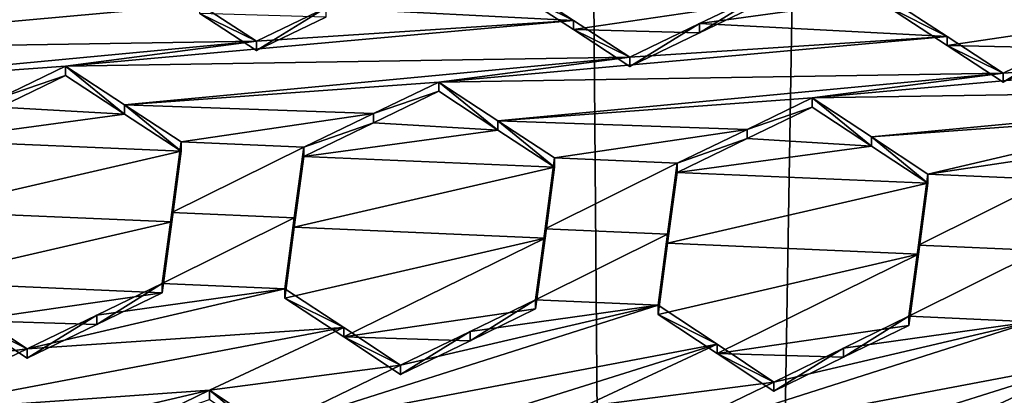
# Model space of a CAD drawing. Header units: metres. Extents: x -28 to 28, y -243 to 28.
# Tile 25 of 147: x -4.441 to -2.689, y -221.902 to -221.233. Entities that reach past the tile are written whole.
import ezdxf

# ---------------------------------------------------------------- set-up
doc = ezdxf.new("R2010")
doc.units = ezdxf.units.M
doc.layers.add('solid_10661043', color=7, linetype='CONTINUOUS')

msp = doc.modelspace()

# ---------------------------------------------------------------- linework, layer by layer
at = {"layer": 'solid_10661043'}
for points in [[(-6.468189, -240.147827, 149.682373), (-2.982479, -33.177227, 120.627815), (-7.076779, -32.296349, 120.462425)], [(-6.468189, -240.147827, 149.682373), (0, -240.141998, 149.723801), (-2.982479, -33.177227, 120.627815)], [(0, -240.141998, 149.723801), (-0.000043, -33.363544, 120.662979), (-2.982479, -33.177227, 120.627815)], [(-3.305357, -235.757614, 145.381073), (-6.610481, -235.649948, 145.324188), (-4.885979, -33.363503, 116.919937)], [(-3.305357, -235.757614, 145.381073), (-4.885979, -33.363503, 116.919937), (0.002991, -33.878384, 117.022713)], [(0, -235.869141, 145.41066), (-3.305357, -235.757614, 145.381073), (0.002991, -33.878384, 117.022713)], [(-5.242968, -219.076813, 116.413437), (8.043475, -227.407623, 118.645668), (-8.043475, -223.244019, 117.530037)], [(-5.242968, -219.076813, 116.413437), (7.775297, -222.446243, 117.316269), (8.043475, -227.407623, 118.645668)], [(-5.242968, -219.076813, 116.413437), (6.472847, -220.265549, 116.731956), (7.775297, -222.446243, 117.316269)], [(-3.896193, -221.211868, 132.211838), (-3.455595, -221.233978, 132.367142), (-3.561371, -221.165009, 132.310898)], [(-3.561371, -221.181488, 132.24942), (-3.561371, -221.165009, 132.310898), (-3.455595, -221.233978, 132.367142)], [(-3.455594, -221.250427, 132.30574), (-3.561371, -221.181488, 132.24942), (-3.455595, -221.233978, 132.367142)], [(-3.115221, -221.200317, 132.406082), (-3.561371, -221.181488, 132.24942), (-3.455594, -221.250427, 132.30574)], [(-2.897103, -221.193192, 132.54364), (-3.115221, -221.183929, 132.467224), (-3.231184, -221.239731, 132.444595)], [(-3.231183, -221.256134, 132.383362), (-3.231184, -221.239731, 132.444595), (-3.115221, -221.183929, 132.467224)], [(-3.231183, -221.256134, 132.383362), (-3.115221, -221.183929, 132.467224), (-3.115221, -221.200317, 132.406082)], [(-6.352371, -221.23082, 131.388107), (-5.688103, -221.259033, 131.620728), (-4.120267, -221.205505, 132.134293)], [(-4.120267, -221.205505, 132.134293), (-5.688103, -221.259033, 131.620728), (-5.023835, -221.287262, 131.853271)], [(-4.120267, -221.205505, 132.134293), (-5.023835, -221.287262, 131.853271), (-4.01952, -221.27124, 132.187653)], [(-4.120266, -221.222092, 132.072388), (-4.120267, -221.205505, 132.134293), (-4.01952, -221.27124, 132.187653)], [(-3.231183, -221.256134, 132.383362), (-3.115221, -221.200317, 132.406082), (-3.455594, -221.250427, 132.30574)], [(-2.790756, -221.262589, 132.59993), (-2.897103, -221.193192, 132.54364), (-3.231184, -221.239731, 132.444595)], [(-2.897103, -221.209534, 132.482666), (-2.897103, -221.193192, 132.54364), (-2.790756, -221.262589, 132.59993)], [(-4.120266, -221.222092, 132.072388), (-4.01952, -221.27124, 132.187653), (-4.01952, -221.287811, 132.125824)], [(-4.120266, -221.222092, 132.072388), (-4.01952, -221.287811, 132.125824), (-3.896192, -221.228409, 132.150101)], [(-4.01952, -221.27124, 132.187653), (-3.455595, -221.233978, 132.367142), (-3.896193, -221.211868, 132.211838)], [(-4.01952, -221.287811, 132.125824), (-4.01952, -221.27124, 132.187653), (-3.896193, -221.211868, 132.211838)], [(-3.896192, -221.228409, 132.150101), (-4.01952, -221.287811, 132.125824), (-3.896193, -221.211868, 132.211838)], [(-2.790755, -221.2789, 132.539032), (-2.450953, -221.228378, 132.639267), (-2.897103, -221.209534, 132.482666)], [(-2.790755, -221.2789, 132.539032), (-2.897103, -221.209534, 132.482666), (-2.790756, -221.262589, 132.59993)], [(-3.455595, -221.233978, 132.367142), (-4.359567, -221.315521, 132.085678), (-3.355252, -221.299515, 132.420029)], [(-4.01952, -221.27124, 132.187653), (-4.359567, -221.315521, 132.085678), (-3.455595, -221.233978, 132.367142)], [(-3.455594, -221.250427, 132.30574), (-3.455595, -221.233978, 132.367142), (-3.355252, -221.299515, 132.420029)], [(-3.231184, -221.239731, 132.444595), (-3.355252, -221.315948, 132.358719), (-3.355252, -221.299515, 132.420029)], [(-2.790756, -221.262589, 132.59993), (-3.231184, -221.239731, 132.444595), (-3.355252, -221.299515, 132.420029)], [(-3.231183, -221.256134, 132.383362), (-3.355252, -221.315948, 132.358719), (-3.231184, -221.239731, 132.444595)], [(-2.790755, -221.2789, 132.539032), (-2.565756, -221.283691, 132.616531), (-2.450953, -221.228378, 132.639267)], [(-3.355252, -221.315948, 132.358719), (-3.455594, -221.250427, 132.30574), (-3.355252, -221.299515, 132.420029)], [(-3.231183, -221.256134, 132.383362), (-3.455594, -221.250427, 132.30574), (-3.355252, -221.315948, 132.358719)], [(-4.918963, -221.355774, 131.908463), (-4.01952, -221.27124, 132.187653), (-5.023835, -221.287262, 131.853271)], [(-4.918963, -221.355774, 131.908463), (-4.359567, -221.315521, 132.085678), (-4.01952, -221.27124, 132.187653)], [(-2.790756, -221.262589, 132.59993), (-3.355252, -221.299515, 132.420029), (-3.695299, -221.343826, 132.317932)], [(-2.690984, -221.32785, 132.652161), (-2.790756, -221.262589, 132.59993), (-3.695299, -221.343826, 132.317932)], [(-2.790755, -221.2789, 132.539032), (-2.790756, -221.262589, 132.59993), (-2.690984, -221.32785, 132.652161)], [(-2.125629, -221.291458, 132.832611), (-2.565756, -221.267426, 132.677261), (-2.690984, -221.32785, 132.652161)], [(-2.690984, -221.344147, 132.591339), (-2.690984, -221.32785, 132.652161), (-2.565756, -221.267426, 132.677261)], [(-2.690984, -221.344147, 132.591339), (-2.565756, -221.267426, 132.677261), (-2.565756, -221.283691, 132.616531)], [(-2.125629, -221.291458, 132.832611), (-3.031031, -221.372208, 132.549881), (-2.026716, -221.356323, 132.883774)], [(-2.125629, -221.291458, 132.832611), (-2.690984, -221.32785, 132.652161), (-3.031031, -221.372208, 132.549881)], [(-2.790755, -221.2789, 132.539032), (-2.690984, -221.32785, 132.652161), (-2.690984, -221.344147, 132.591339)], [(-2.790755, -221.2789, 132.539032), (-2.690984, -221.344147, 132.591339), (-2.565756, -221.283691, 132.616531)], [(-4.254464, -221.384262, 132.140747), (-3.355252, -221.299515, 132.420029), (-4.359567, -221.315521, 132.085678)], [(-4.254464, -221.384262, 132.140747), (-3.695299, -221.343826, 132.317932), (-3.355252, -221.299515, 132.420029)], [(-4.918963, -221.355774, 131.908463), (-4.476575, -221.371948, 132.062332), (-4.359567, -221.315521, 132.085678)], [(-4.359567, -221.332153, 132.023605), (-4.359567, -221.315521, 132.085678), (-4.476575, -221.371948, 132.062332)], [(-4.254463, -221.400879, 132.078735), (-4.359567, -221.315521, 132.085678), (-4.359567, -221.332153, 132.023605)], [(-4.254463, -221.400879, 132.078735), (-4.254464, -221.384262, 132.140747), (-4.359567, -221.315521, 132.085678)], [(-3.589903, -221.412857, 132.372772), (-2.690984, -221.32785, 132.652161), (-3.695299, -221.343826, 132.317932)], [(-3.589903, -221.412857, 132.372772), (-3.031031, -221.372208, 132.549881), (-2.690984, -221.32785, 132.652161)], [(-4.476575, -221.388611, 132.000168), (-4.359567, -221.332153, 132.023605), (-4.476575, -221.371948, 132.062332)], [(-4.254463, -221.400879, 132.078735), (-4.359567, -221.332153, 132.023605), (-4.476575, -221.388611, 132.000168)], [(-4.254464, -221.384262, 132.140747), (-3.811718, -221.40004, 132.294464), (-3.695299, -221.343826, 132.317932)], [(-3.695299, -221.360321, 132.256348), (-3.695299, -221.343826, 132.317932), (-3.811718, -221.40004, 132.294464)], [(-3.589902, -221.429337, 132.311279), (-3.695299, -221.343826, 132.317932), (-3.695299, -221.360321, 132.256348)], [(-3.589902, -221.429337, 132.311279), (-3.589903, -221.412857, 132.372772), (-3.695299, -221.343826, 132.317932)], [(-3.811718, -221.416565, 132.232788), (-3.695299, -221.360321, 132.256348), (-3.811718, -221.40004, 132.294464)], [(-3.589902, -221.429337, 132.311279), (-3.695299, -221.360321, 132.256348), (-3.811718, -221.416565, 132.232788)], [(-2.925259, -221.441635, 132.60437), (-2.026716, -221.356323, 132.883774), (-3.031031, -221.372208, 132.549881)], [(-2.925259, -221.441635, 132.60437), (-2.366763, -221.400742, 132.781281), (-2.026716, -221.356323, 132.883774)], [(-3.589903, -221.412857, 132.372772), (-3.146583, -221.428101, 132.52626), (-3.031031, -221.372208, 132.549881)], [(-3.031031, -221.38858, 132.4888), (-3.031031, -221.372208, 132.549881), (-3.146583, -221.428101, 132.52626)], [(-2.925258, -221.457977, 132.543381), (-3.031031, -221.372208, 132.549881), (-3.031031, -221.38858, 132.4888)], [(-2.925258, -221.457977, 132.543381), (-2.925259, -221.441635, 132.60437), (-3.031031, -221.372208, 132.549881)], [(-4.254463, -221.400879, 132.078735), (-4.476575, -221.388611, 132.000168), (-4.599598, -221.448029, 131.975311)], [(-4.254463, -221.400879, 132.078735), (-4.599598, -221.448029, 131.975311), (-4.153448, -221.467026, 132.131332)], [(-4.254464, -221.384262, 132.140747), (-4.153448, -221.450439, 132.193253), (-3.811718, -221.40004, 132.294464)], [(-4.254464, -221.384262, 132.140747), (-4.153448, -221.467026, 132.131332), (-4.153448, -221.450439, 132.193253)], [(-4.254463, -221.400879, 132.078735), (-4.153448, -221.467026, 132.131332), (-4.254464, -221.384262, 132.140747)], [(-4.153448, -221.450439, 132.193253), (-3.93533, -221.459793, 132.269302), (-3.811718, -221.40004, 132.294464)], [(-3.811718, -221.416565, 132.232788), (-3.811718, -221.40004, 132.294464), (-3.93533, -221.459793, 132.269302)], [(-3.146583, -221.444489, 132.465088), (-3.031031, -221.38858, 132.4888), (-3.146583, -221.428101, 132.52626)], [(-2.925258, -221.457977, 132.543381), (-3.031031, -221.38858, 132.4888), (-3.146583, -221.444489, 132.465088)], [(-2.925259, -221.441635, 132.60437), (-2.824911, -221.507675, 132.655426), (-2.366763, -221.400742, 132.781281)], [(-2.824911, -221.507675, 132.655426), (-2.481159, -221.456192, 132.757431), (-2.366763, -221.400742, 132.781281)], [(-3.93533, -221.476334, 132.207535), (-3.811718, -221.416565, 132.232788), (-3.93533, -221.459793, 132.269302)], [(-3.589902, -221.429337, 132.311279), (-3.811718, -221.416565, 132.232788), (-3.93533, -221.476334, 132.207535)], [(-3.589903, -221.412857, 132.372772), (-3.48918, -221.478958, 132.424683), (-3.146583, -221.428101, 132.52626)], [(-3.48918, -221.495422, 132.363266), (-3.48918, -221.478958, 132.424683), (-3.589903, -221.412857, 132.372772)], [(-3.589902, -221.429337, 132.311279), (-3.48918, -221.495422, 132.363266), (-3.589903, -221.412857, 132.372772)], [(-3.589902, -221.429337, 132.311279), (-3.93533, -221.476334, 132.207535), (-3.48918, -221.495422, 132.363266)], [(-3.48918, -221.478958, 132.424683), (-3.271062, -221.488358, 132.500549), (-3.146583, -221.428101, 132.52626)], [(-3.146583, -221.444489, 132.465088), (-3.146583, -221.428101, 132.52626), (-3.271062, -221.488358, 132.500549)], [(-4.153448, -221.467026, 132.131332), (-4.599598, -221.448029, 131.975311), (-4.616563, -221.573715, 132.004089)], [(-4.170413, -221.576263, 132.221558), (-3.93533, -221.459793, 132.269302), (-4.153448, -221.450439, 132.193253)], [(-4.170413, -221.592865, 132.159622), (-4.170413, -221.576263, 132.221558), (-4.153448, -221.450439, 132.193253)], [(-4.153448, -221.467026, 132.131332), (-4.170413, -221.592865, 132.159622), (-4.153448, -221.450439, 132.193253)], [(-3.271062, -221.504776, 132.439285), (-3.146583, -221.444489, 132.465088), (-3.271062, -221.488358, 132.500549)], [(-2.925258, -221.457977, 132.543381), (-3.146583, -221.444489, 132.465088), (-3.271062, -221.504776, 132.439285)], [(-2.824911, -221.524002, 132.594498), (-2.824911, -221.507675, 132.655426), (-2.925259, -221.441635, 132.60437)], [(-2.925258, -221.457977, 132.543381), (-2.824911, -221.524002, 132.594498), (-2.925259, -221.441635, 132.60437)], [(-4.153448, -221.467026, 132.131332), (-4.616563, -221.573715, 132.004089), (-4.170413, -221.592865, 132.159622)], [(-3.952297, -221.585709, 132.297318), (-3.93533, -221.459793, 132.269302), (-4.170413, -221.576263, 132.221558)], [(-3.952297, -221.585709, 132.297318), (-3.93533, -221.476334, 132.207535), (-3.93533, -221.459793, 132.269302)], [(-2.925258, -221.457977, 132.543381), (-3.271062, -221.504776, 132.439285), (-2.824911, -221.524002, 132.594498)], [(-2.824911, -221.507675, 132.655426), (-2.606794, -221.517166, 132.730942), (-2.481159, -221.456192, 132.757431)], [(-3.952297, -221.602249, 132.23555), (-3.93533, -221.476334, 132.207535), (-3.952297, -221.585709, 132.297318)], [(-3.952297, -221.602249, 132.23555), (-3.48918, -221.495422, 132.363266), (-3.93533, -221.476334, 132.207535)], [(-3.506148, -221.605072, 132.452026), (-3.271062, -221.488358, 132.500549), (-3.48918, -221.478958, 132.424683)], [(-3.506148, -221.621536, 132.390594), (-3.506148, -221.605072, 132.452026), (-3.48918, -221.478958, 132.424683)], [(-3.506148, -221.621536, 132.390594), (-3.48918, -221.478958, 132.424683), (-3.48918, -221.495422, 132.363266)], [(-3.506148, -221.605072, 132.452026), (-3.288032, -221.614594, 132.527496), (-3.271062, -221.488358, 132.500549)], [(-3.288032, -221.614594, 132.527496), (-3.271062, -221.504776, 132.439285), (-3.271062, -221.488358, 132.500549)], [(-3.952297, -221.602249, 132.23555), (-3.506148, -221.621536, 132.390594), (-3.48918, -221.495422, 132.363266)], [(-3.288032, -221.631012, 132.466232), (-3.271062, -221.504776, 132.439285), (-3.288032, -221.614594, 132.527496)], [(-2.824911, -221.524002, 132.594498), (-3.271062, -221.504776, 132.439285), (-3.288032, -221.631012, 132.466232)], [(-2.841882, -221.634171, 132.681381), (-2.606794, -221.517166, 132.730942), (-2.824911, -221.507675, 132.655426)], [(-2.841882, -221.650497, 132.620438), (-2.841882, -221.634171, 132.681381), (-2.824911, -221.507675, 132.655426)], [(-2.824911, -221.524002, 132.594498), (-2.841882, -221.650497, 132.620438), (-2.824911, -221.507675, 132.655426)], [(-2.841882, -221.634171, 132.681381), (-2.623765, -221.643829, 132.756287), (-2.606794, -221.517166, 132.730942)], [(-2.824911, -221.524002, 132.594498), (-3.288032, -221.631012, 132.466232), (-2.841882, -221.650497, 132.620438)], [(-4.170413, -221.592865, 132.159622), (-4.616563, -221.573715, 132.004089), (-4.63351, -221.699585, 132.031708)], [(-4.170413, -221.592865, 132.159622), (-4.63351, -221.699585, 132.031708), (-4.187359, -221.718887, 132.18663)], [(-4.187359, -221.718887, 132.18663), (-4.187359, -221.702286, 132.248581), (-4.170413, -221.576263, 132.221558)], [(-3.952297, -221.585709, 132.297318), (-4.170413, -221.576263, 132.221558), (-4.187359, -221.702286, 132.248581)], [(-4.170413, -221.592865, 132.159622), (-4.187359, -221.718887, 132.18663), (-4.170413, -221.576263, 132.221558)], [(-3.952297, -221.585709, 132.297318), (-4.187359, -221.702286, 132.248581), (-3.969241, -221.711807, 132.324005)], [(-3.952297, -221.602249, 132.23555), (-3.952297, -221.585709, 132.297318), (-3.969241, -221.711807, 132.324005)], [(-3.952297, -221.602249, 132.23555), (-3.969241, -221.711807, 132.324005), (-3.969241, -221.728363, 132.262222)], [(-3.952297, -221.602249, 132.23555), (-3.969241, -221.728363, 132.262222), (-3.506148, -221.621536, 132.390594)], [(-3.506148, -221.605072, 132.452026), (-3.523091, -221.731384, 132.477875), (-3.288032, -221.614594, 132.527496)], [(-3.523091, -221.747849, 132.416428), (-3.523091, -221.731384, 132.477875), (-3.506148, -221.605072, 132.452026)], [(-3.506148, -221.621536, 132.390594), (-3.523091, -221.747849, 132.416428), (-3.506148, -221.605072, 132.452026)], [(-3.506148, -221.621536, 132.390594), (-3.969241, -221.728363, 132.262222), (-3.864403, -221.797638, 132.314453)], [(-3.506148, -221.621536, 132.390594), (-3.864403, -221.797638, 132.314453), (-3.523091, -221.747849, 132.416428)], [(-3.523091, -221.731384, 132.477875), (-3.304973, -221.741013, 132.552856), (-3.288032, -221.614594, 132.527496)], [(-3.288032, -221.631012, 132.466232), (-3.288032, -221.614594, 132.527496), (-3.304973, -221.741013, 132.552856)], [(-3.304973, -221.757446, 132.491562), (-3.288032, -221.631012, 132.466232), (-3.304973, -221.741013, 132.552856)], [(-2.841882, -221.650497, 132.620438), (-3.288032, -221.631012, 132.466232), (-3.304973, -221.757446, 132.491562)], [(-2.841882, -221.634171, 132.681381), (-2.858823, -221.777252, 132.644547), (-2.858823, -221.760925, 132.705505)], [(-2.841882, -221.634171, 132.681381), (-2.858823, -221.760925, 132.705505), (-2.623765, -221.643829, 132.756287)], [(-2.841882, -221.650497, 132.620438), (-2.858823, -221.777252, 132.644547), (-2.841882, -221.634171, 132.681381)], [(-2.623765, -221.643829, 132.756287), (-2.858823, -221.760925, 132.705505), (-2.640705, -221.770782, 132.779678)], [(-3.199998, -221.827103, 132.542786), (-2.841882, -221.650497, 132.620438), (-3.304973, -221.757446, 132.491562)], [(-3.199998, -221.827103, 132.542786), (-2.858823, -221.777252, 132.644547), (-2.841882, -221.650497, 132.620438)], [(-4.528816, -221.76857, 132.08461), (-4.187359, -221.718887, 132.18663), (-4.63351, -221.699585, 132.031708)], [(-4.42739, -221.818893, 132.197525), (-3.864404, -221.781113, 132.37616), (-3.969241, -221.711807, 132.324005)], [(-4.42739, -221.818893, 132.197525), (-3.969241, -221.711807, 132.324005), (-4.303904, -221.758881, 132.223862)], [(-4.303904, -221.758881, 132.223862), (-3.969241, -221.711807, 132.324005), (-4.187359, -221.702286, 132.248581)], [(-4.303898, -221.775497, 132.161819), (-4.303904, -221.758881, 132.223862), (-4.187359, -221.702286, 132.248581)], [(-4.303898, -221.775497, 132.161819), (-4.187359, -221.702286, 132.248581), (-4.187359, -221.718887, 132.18663)], [(-3.969241, -221.728363, 132.262222), (-3.969241, -221.711807, 132.324005), (-3.864404, -221.781113, 132.37616)], [(-4.528816, -221.76857, 132.08461), (-4.303898, -221.775497, 132.161819), (-4.187359, -221.718887, 132.18663)], [(-3.864403, -221.797638, 132.314453), (-3.969241, -221.728363, 132.262222), (-3.864404, -221.781113, 132.37616)], [(-3.639344, -221.804443, 132.391251), (-3.639291, -221.787918, 132.452805), (-3.523091, -221.731384, 132.477875)], [(-3.523091, -221.747849, 132.416428), (-3.639344, -221.804443, 132.391251), (-3.523091, -221.731384, 132.477875)], [(-3.523091, -221.731384, 132.477875), (-3.639291, -221.787918, 132.452805), (-3.304973, -221.741013, 132.552856)], [(-3.99861, -221.962067, 132.374344), (-3.304973, -221.741013, 132.552856), (-3.763122, -221.848221, 132.425964)], [(-3.99861, -221.962067, 132.374344), (-3.2, -221.810699, 132.604004), (-3.304973, -221.741013, 132.552856)], [(-3.639344, -221.804443, 132.391251), (-3.523091, -221.747849, 132.416428), (-3.864403, -221.797638, 132.314453)], [(-3.639291, -221.787918, 132.452805), (-3.763122, -221.848221, 132.425964), (-3.304973, -221.741013, 132.552856)], [(-3.304973, -221.757446, 132.491562), (-3.304973, -221.741013, 132.552856), (-3.2, -221.810699, 132.604004)], [(-4.767437, -221.863342, 132.094925), (-4.42739, -221.818893, 132.197525), (-4.528817, -221.751907, 132.14682)], [(-4.528816, -221.76857, 132.08461), (-4.528817, -221.751907, 132.14682), (-4.42739, -221.818893, 132.197525)], [(-4.528816, -221.76857, 132.08461), (-4.42739, -221.818893, 132.197525), (-4.42739, -221.835541, 132.135391)], [(-4.528816, -221.76857, 132.08461), (-4.42739, -221.835541, 132.135391), (-4.303898, -221.775497, 132.161819)], [(-4.42739, -221.835541, 132.135391), (-4.42739, -221.818893, 132.197525), (-4.303904, -221.758881, 132.223862)], [(-4.303898, -221.775497, 132.161819), (-4.42739, -221.835541, 132.135391), (-4.303904, -221.758881, 132.223862)], [(-3.199998, -221.827103, 132.542786), (-3.304973, -221.757446, 132.491562), (-3.2, -221.810699, 132.604004)], [(-2.974926, -221.833923, 132.618866), (-2.974855, -221.817535, 132.679947), (-2.858823, -221.760925, 132.705505)], [(-2.858823, -221.777252, 132.644547), (-2.974926, -221.833923, 132.618866), (-2.858823, -221.760925, 132.705505)], [(-2.974855, -221.817535, 132.679947), (-2.640705, -221.770782, 132.779678), (-2.858823, -221.760925, 132.705505)], [(-4.662956, -221.93248, 132.146667), (-4.103169, -221.892639, 132.323456), (-3.864404, -221.781113, 132.37616)], [(-4.662956, -221.93248, 132.146667), (-3.864404, -221.781113, 132.37616), (-4.42739, -221.818893, 132.197525)], [(-3.864404, -221.781113, 132.37616), (-4.103169, -221.892639, 132.323456), (-3.763122, -221.848221, 132.425964)], [(-3.864403, -221.797638, 132.314453), (-3.864404, -221.781113, 132.37616), (-3.763122, -221.848221, 132.425964)], [(-3.334304, -221.992203, 132.599915), (-2.535666, -221.840973, 132.829147), (-2.640705, -221.770782, 132.779678)], [(-3.334304, -221.992203, 132.599915), (-2.640705, -221.770782, 132.779678), (-3.098854, -221.878052, 132.652496)], [(-2.974926, -221.833923, 132.618866), (-2.858823, -221.777252, 132.644547), (-3.199998, -221.827103, 132.542786)], [(-3.098854, -221.878052, 132.652496), (-2.640705, -221.770782, 132.779678), (-2.974855, -221.817535, 132.679947)], [(-3.763122, -221.864746, 132.364319), (-3.864403, -221.797638, 132.314453), (-3.763122, -221.848221, 132.425964)], [(-3.864403, -221.797638, 132.314453), (-3.763122, -221.864746, 132.364319), (-3.639344, -221.804443, 132.391251)], [(-3.639291, -221.787918, 132.452805), (-3.763122, -221.864746, 132.364319), (-3.763122, -221.848221, 132.425964)], [(-3.639344, -221.804443, 132.391251), (-3.763122, -221.864746, 132.364319), (-3.639291, -221.787918, 132.452805)], [(-4.767437, -221.863342, 132.094925), (-4.662956, -221.93248, 132.146667), (-4.42739, -221.818893, 132.197525)], [(-3.99861, -221.962067, 132.374344), (-3.89705, -222.029678, 132.423141), (-3.2, -221.810699, 132.604004)], [(-3.89705, -222.029678, 132.423141), (-3.438901, -221.922394, 132.550308), (-3.2, -221.810699, 132.604004)], [(-3.2, -221.810699, 132.604004), (-3.438901, -221.922394, 132.550308), (-3.098854, -221.878052, 132.652496)], [(-3.199998, -221.827103, 132.542786), (-3.2, -221.810699, 132.604004), (-3.098854, -221.878052, 132.652496)], [(-3.098854, -221.89444, 132.591354), (-3.098854, -221.878052, 132.652496), (-2.974855, -221.817535, 132.679947)], [(-2.974926, -221.833923, 132.618866), (-3.098854, -221.89444, 132.591354), (-2.974855, -221.817535, 132.679947)], [(-3.199998, -221.827103, 132.542786), (-3.098854, -221.878052, 132.652496), (-3.098854, -221.89444, 132.591354)], [(-3.199998, -221.827103, 132.542786), (-3.098854, -221.89444, 132.591354), (-2.974926, -221.833923, 132.618866)], [(-3.99861, -221.962067, 132.374344), (-3.763122, -221.848221, 132.425964), (-4.103169, -221.892639, 132.323456)], [(-3.334304, -221.992203, 132.599915), (-3.232782, -222.060165, 132.647232), (-2.535666, -221.840973, 132.829147)], [(-3.232782, -222.060165, 132.647232), (-2.774633, -221.952911, 132.774323), (-2.535666, -221.840973, 132.829147)], [(-2.774633, -221.952911, 132.774323), (-2.434586, -221.908798, 132.875656), (-2.535666, -221.840973, 132.829147)], [(-3.334304, -221.992203, 132.599915), (-3.098854, -221.878052, 132.652496), (-3.438901, -221.922394, 132.550308)], [(-4.662956, -221.93248, 132.146667), (-4.561318, -221.999863, 132.196518), (-4.103169, -221.892639, 132.323456)], [(-4.103169, -221.892639, 132.323456), (-4.561318, -221.999863, 132.196518), (-4.219924, -221.949509, 132.298065)], [(-4.103169, -221.909225, 132.261551), (-4.103169, -221.892639, 132.323456), (-4.219924, -221.949509, 132.298065)], [(-3.99861, -221.978638, 132.312515), (-4.103169, -221.892639, 132.323456), (-4.103169, -221.909225, 132.261551)], [(-3.99861, -221.962067, 132.374344), (-4.103169, -221.892639, 132.323456), (-3.99861, -221.978638, 132.312515)]]:
    msp.add_3dface(points, dxfattribs=at)

doc.saveas('drawing.dxf')
